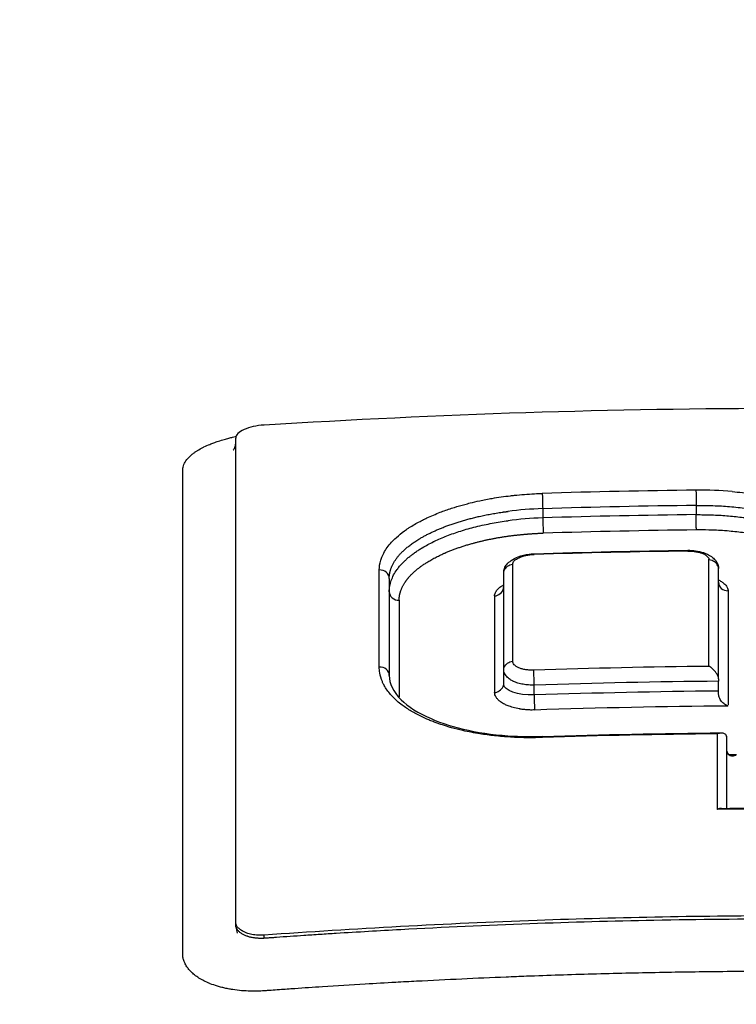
# Model space of a CAD drawing. Header units: millimetres. Extents: x 0 to 4378, y 0 to 2376.
# Tile 185 of 256: x 769 to 777, y 2094 to 2105. Entities that reach past the tile are written whole.
import ezdxf

# ---------------------------------------------------------------- set-up
doc = ezdxf.new("R2010")
doc.units = ezdxf.units.MM
doc.header["$LTSCALE"] = 0.2

# ---------------------------------------------------------------- blocks, each defined once
blk = doc.blocks.new('A$Ce3085cef_1')
for p, q in [((-5.864, -71.304), (-5.864, -66.166)), ((-2.608, -66.915), (-2.608, -67.014)), ((-0.98, -66.881), (-0.98, -66.979)), ((-0.743, -68.722), (-0.743, -67.549)), ((-4.236, -67.656), (-4.236, -68.684)), ((-3.022, -68.777), (-3.022, -67.596)), ((-2.926, -67.681), (-2.926, -67.681)), ((-2.697, -68.892), (-2.697, -68.788)), ((-0.743, -68.747), (-0.743, -68.747)), ((-0.743, -68.851), (-0.743, -68.747)), ((-0.743, -68.851), (-0.743, -68.851)), ((-0.654, -70.095), (-0.654, -69.342)), ((-5.864, -71.33), (-5.864, -71.304)), ((-5.564, -71.474), (-5.564, -71.441))]:
    blk.add_line(p, q)
for centre, radius, start, end in [((0, 0), 86.413, 313.06048, 226.93952), ((0, -110.7), 39.517, 95.5444, 95.5445), ((0, -110.7), 39, 96.64636547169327, 96.64640062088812)]:
    blk.add_arc(centre, radius, start, end)
for centre, major_axis, ratio, start_param, end_param in [((-5.564, -66.147), (0.3, 0.023), 0.39536, 1.540962, 3.111759), ((0.004, -140.471), (79.462, 0), 0.92821, 1.583196, 1.603727), ((-2.609, -66.844), (0.0031, -0.1), 0.012293, 3.571037, 5.497822), ((-1.307, -67.689), (2.009, 0.23), 0.468781, 1.15717, 1.354595), ((-2.575, -67.529), (1.548, 0.043), 0.397012, 1.581389, 1.822153), ((0.004, -140.444), (79.293, 0), 0.927804, 1.583203, 1.603741), ((-2.604, -67.735), (1.638, 0.061), 0.440164, 1.55681, 1.783476), ((0.004, -140.372), (79.137, 0), 0.92749, 1.583228, 1.603807), ((0.004, -140.345), (78.968, 0), 0.927077, 1.583235, 1.603822), ((0.006, -139.99), (-78.262, 0), 0.928055, 4.726124, 4.74695), ((-1.069, -67.411), (0.0007, -0.0538), 0.007405, 3.1416, 3.707715), ((-1.069, -67.411), (0.0007, -0.0538), 0.007405, 3.137067, 3.1416), ((-2.697, -67.447), (0.0018, -0.0536), 0.018829, 3.145343, 3.70508), ((-0.852, -140.81), (-0.007, -81.489), 0.000028, 2.660253, 2.691101), ((-4.336, -67.656), (0.1, 0), 0.899596, 0, 1.626139), ((-4.363, -140.218), (0.021, 80.762), 0.000068, 5.802861, 5.831224), ((-2.946, -140.51), (0.019, 81.126), 0.000071, 5.803652, 5.831887), ((-4.136, -67.797), (-0.1, 0), 0.899995, 6.283175, 7.906902), ((-0.643, -67.697), (-0.1, 0), 0.900526, 6.283185, 7.862272), ((-0.637, -140.828), (0.005, -81.109), 0.000023, 3.591106, 3.624604), ((-4.109, -140.258), (-0.021, 80.412), 0.000071, 0.45104, 0.479465), ((-3.098, -140.467), (-0.02, 80.673), 0.000073, 0.450484, 0.478814), ((-4.336, -68.684), (0.1, 0), 0.886849, 0.000221, 1.627434), ((0.008, -138.872), (-75.713, 0), 0.928348, 4.723634, 4.748175), ((-4.336, -68.684), (0.1, 0), 0.886849, 0, 0.000221), ((-0.743, -68.63), (0, -0.133), 0.000577, 5.47928, 5.787409), ((0.007, -138.817), (-75.523, 0), 0.927848, 4.722318, 4.748194), ((-4.136, -68.824), (0.1, 0), 0.887242, 4.697212, 4.766568), ((0.007, -138.719), (-75.337, 0), 0.927455, 4.722345, 4.748285), ((-0.743, -68.966), (0, -0.131), 0.000574, 2.333892, 2.64588), ((0.006, -138.666), (-75.149, 0), 0.926947, 4.721021, 4.748302), ((0.009, -138.077), (-74.104, 0), 0.928107, 4.722701, 4.747737), ((-2.607, -69.431), (-0.0033, 0.0999), 0.01318, 0.032065, 0.500459), ((-0.764, -141.486), (0.008, 82.256), 0.000039, 5.763106, 5.783078), ((-0.761, -69.321), (0.106, -0.031), 0.536293, 0.167876, 0.505372), ((-0.551, -69.51), (0.102, -0.032), 0.540826, 3.320002, 3.662502), ((0.007, -138.094), (-73.954, 0), 0.927194, 4.719966, 4.721036), ((-0.001, -136.369), (-71.394, 0), 0.928182, 4.701895, 4.722965)]:
    blk.add_ellipse(centre, major_axis=major_axis, ratio=ratio, start_param=start_param, end_param=end_param)
for points, knots in [([(-3.068, -76.105), (-3.654, -76.089), (-4.237, -76.069), (-5.398, -76.016), (-5.976, -75.985), (-7.696, -75.874), (-8.824, -75.777), (-10.238, -75.626), (-10.551, -75.591), (-11.689, -75.454), (-12.5, -75.342), (-16.549, -74.707), (-19.429, -73.997), (-22.029, -73.031), (-22.301, -72.925), (-22.832, -72.707), (-23.087, -72.597), (-23.836, -72.256), (-24.302, -72.019), (-25.154, -71.532), (-25.54, -71.283), (-26.232, -70.772), (-26.536, -70.512), (-27.062, -69.981), (-27.284, -69.71), (-27.635, -69.166), (-27.765, -68.894), (-27.897, -68.483), (-27.93, -68.344), (-27.964, -68.134), (-27.972, -68.066), (-27.989, -67.86), (-27.989, -67.725), (-27.967, -67.452), (-27.945, -67.314), (-27.897, -67.116), (-27.88, -67.054), (-27.823, -66.876), (-27.775, -66.757), (-27.67, -66.533), (-27.614, -66.427), (-27.318, -65.938), (-26.993, -65.559), (-26.264, -64.909), (-25.902, -64.636), (-24.878, -63.969), (-24.156, -63.582), (-22.924, -63.031), (-22.489, -62.852), (-21.572, -62.506), (-21.088, -62.338), (-20.583, -62.176)], [0.000007, 0.000007, 0.000007, 0.000007, 0.177121, 0.177121, 0.354236, 0.354236, 0.708781, 0.708781, 0.809982, 0.809982, 1.079447, 1.079447, 2.190962, 2.190962, 2.323103, 2.323103, 2.454893, 2.454893, 2.723503, 2.723503, 2.991439, 2.991439, 3.260082, 3.260082, 3.532073, 3.532073, 3.798573, 3.798573, 3.934249, 3.934249, 4.003836, 4.003836, 4.140094, 4.140094, 4.281027, 4.281027, 4.344095, 4.344095, 4.4675, 4.4675, 4.580149, 4.580149, 4.986965, 4.986965, 5.291419, 5.291419, 5.747573, 5.747573, 5.975445, 5.975445, 6.202843, 6.202843, 6.202843, 6.202843]), ([(-20.255, -62.317), (-21.041, -62.595), (-22.267, -63.064), (-24.315, -64.193), (-25.034, -64.711), (-26.656, -66.348), (-26.84, -67.397), (-26.201, -69.345), (-25.258, -70.388), (-21.917, -72.308), (-19.728, -73.127), (-14.889, -74.347), (-12.404, -74.786), (-8.579, -75.222), (-7.385, -75.328), (-4.95, -75.49), (-3.697, -75.545), (-1.649, -75.596), (-0.83, -75.606), (-0.009, -75.606)], [-6.298185, -6.298185, -6.298185, -6.298185, -5.62338, -5.62338, -5.107672, -5.107672, -4.04946, -4.04946, -2.934387, -2.934387, -1.887256, -1.887256, -1.012101, -1.012101, -0.630052, -0.630052, -0.246202, -0.246202, -0.000001, -0.000001, -0.000001, -0.000001]), ([(-5.564, -66.027), (-3.714, -65.91), (-1.863, -65.85), (1.85, -65.85), (3.705, -65.909), (5.558, -66.027)], [0, 0, 0, 0, 0.4995825, 0.4995825, 0.9999999, 0.9999999, 0.9999999, 0.9999999]), ([(-6.319, -66.332), (-6.308, -66.324), (-6.302, -66.32), (-6.293, -66.313), (-6.285, -66.308), (-6.277, -66.303), (-6.269, -66.297), (-6.252, -66.287), (-6.234, -66.277), (-6.214, -66.267), (-6.21, -66.264), (-6.205, -66.262), (-6.201, -66.26), (-6.181, -66.251), (-6.16, -66.241), (-6.138, -66.233), (-6.125, -66.227), (-6.111, -66.222), (-6.098, -66.217), (-6.081, -66.211), (-6.064, -66.205), (-6.047, -66.199), (-6.027, -66.193), (-6.007, -66.187), (-5.987, -66.181), (-5.978, -66.178), (-5.969, -66.176), (-5.961, -66.173)], [0.41973786, 0.41973786, 0.41973786, 0.41973786, 0.42088252, 0.42088252, 0.42088252, 0.421875, 0.421875, 0.421875, 0.42382898, 0.42382898, 0.42382898, 0.4242454, 0.4242454, 0.4242454, 0.42613164, 0.42613164, 0.42613164, 0.42725417, 0.42725417, 0.42725417, 0.42860278, 0.42860278, 0.42860278, 0.43015815, 0.43015815, 0.43015815, 0.43081645, 0.43081645, 0.43081645, 0.43081645]), ([(-5.961, -66.173), (-5.946, -66.169), (-5.931, -66.165), (-5.91, -66.16), (-5.905, -66.159), (-5.889, -66.155), (-5.879, -66.153), (-5.867, -66.15), (-5.864, -66.149), (-5.861, -66.149)], [0.430816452, 0.430816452, 0.430816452, 0.430816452, 0.431952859, 0.431952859, 0.432377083, 0.432377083, 0.433119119, 0.433119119, 0.433340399, 0.433340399, 0.433340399, 0.433340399]), ([(-5.89, -66.292), (-5.89, -66.292), (-5.89, -66.292), (-5.89, -66.292), (-5.887, -66.289), (-5.881, -66.28), (-5.877, -66.273), (-5.872, -66.259), (-5.869, -66.25), (-5.866, -66.236), (-5.866, -66.23), (-5.864, -66.22), (-5.864, -66.215), (-5.864, -66.215), (-5.864, -66.212), (-5.864, -66.208), (-5.864, -66.209), (-5.864, -66.207)], [1.25046902, 1.25046902, 1.25046902, 1.25046902, 1.25082382, 1.25082382, 1.26090842, 1.26090842, 1.27111696, 1.27111696, 1.27628352, 1.27628352, 1.28054, 1.28054, 1.28501823, 1.28501823, 1.28882103, 1.28882103, 1.28953534, 1.28953534, 1.28953534, 1.28953534]), ([(-6.426, -71.66), (-6.426, -71.654), (-6.427, -71.649), (-6.427, -71.641), (-6.427, -71.638), (-6.427, -71.631), (-6.427, -71.627), (-6.427, -71.617), (-6.427, -71.611), (-6.427, -71.599), (-6.427, -71.593), (-6.427, -71.582), (-6.427, -71.578), (-6.427, -71.561), (-6.427, -71.548), (-6.427, -71.517), (-6.427, -71.499), (-6.427, -71.476), (-6.427, -71.47), (-6.427, -71.462), (-6.427, -71.46), (-6.427, -71.415), (-6.427, -71.37), (-6.427, -71.312), (-6.427, -71.297), (-6.427, -71.27), (-6.427, -71.258), (-6.427, -71.201), (-6.427, -71.154), (-6.427, -71.06), (-6.427, -71.013), (-6.427, -70.957), (-6.427, -70.945), (-6.427, -70.778), (-6.427, -70.619), (-6.427, -70.436), (-6.427, -70.415), (-6.427, -70.355), (-6.427, -70.316), (-6.427, -70.165), (-6.427, -70.051), (-6.427, -69.9), (-6.427, -69.86), (-6.427, -69.779), (-6.427, -69.738), (-6.427, -69.66), (-6.427, -69.623), (-6.427, -69.541), (-6.427, -69.492), (-6.427, -69.361), (-6.427, -69.279), (-6.427, -69.112), (-6.427, -69.026), (-6.427, -68.887), (-6.427, -68.834), (-6.427, -68.697), (-6.427, -68.613), (-6.427, -68.483), (-6.427, -68.437), (-6.427, -68.312), (-6.427, -68.232), (-6.427, -68.146), (-6.427, -68.139), (-6.427, -68.034), (-6.427, -67.934), (-6.427, -67.811), (-6.427, -67.789), (-6.427, -67.681), (-6.427, -67.596), (-6.427, -67.49), (-6.427, -67.47), (-6.427, -67.414), (-6.427, -67.376), (-6.427, -67.299), (-6.427, -67.261), (-6.427, -67.191), (-6.427, -67.16), (-6.427, -67.058), (-6.427, -66.984), (-6.427, -66.836), (-6.427, -66.763), (-6.427, -66.666), (-6.427, -66.642), (-6.427, -66.602), (-6.427, -66.585), (-6.427, -66.561), (-6.427, -66.554), (-6.427, -66.534), (-6.427, -66.522), (-6.427, -66.499), (-6.426, -66.487), (-6.419, -66.457), (-6.412, -66.439), (-6.39, -66.403), (-6.377, -66.386), (-6.354, -66.363), (-6.348, -66.358), (-6.335, -66.345), (-6.327, -66.339), (-6.319, -66.332)], [0.1547889, 0.1547889, 0.1547889, 0.1547889, 0.1556926, 0.1556926, 0.15625, 0.15625, 0.1571294, 0.1571294, 0.157985, 0.157985, 0.1588842, 0.1588842, 0.1593979, 0.1593979, 0.1609748, 0.1609748, 0.16303, 0.16303, 0.1637965, 0.1637965, 0.1640625, 0.1640625, 0.1698619, 0.1698619, 0.171875, 0.171875, 0.1734917, 0.1734917, 0.17959, 0.17959, 0.1858108, 0.1858108, 0.1875, 0.1875, 0.2102807, 0.2102807, 0.213324, 0.213324, 0.21875, 0.21875, 0.234375, 0.234375, 0.2394535, 0.2394535, 0.2447268, 0.2447268, 0.25, 0.25, 0.2579257, 0.2579257, 0.271009, 0.271009, 0.2844034, 0.2844034, 0.2926672, 0.2926672, 0.3055371, 0.3055371, 0.3125, 0.3125, 0.3245564, 0.3245564, 0.3255033, 0.3255033, 0.3404729, 0.3404729, 0.34375, 0.34375, 0.3564771, 0.3564771, 0.359375, 0.359375, 0.3647332, 0.3647332, 0.3702121, 0.3702121, 0.375, 0.375, 0.3873006, 0.3873006, 0.3994031, 0.3994031, 0.40346, 0.40346, 0.40625, 0.40625, 0.4075224, 0.4075224, 0.409563, 0.409563, 0.4116065, 0.4116065, 0.4146444, 0.4146444, 0.4175924, 0.4175924, 0.4185939, 0.4185939, 0.4197379, 0.4197379, 0.4197379, 0.4197379]), ([(-4.342, -67.566), (-4.342, -67.531), (-4.336, -67.497), (-4.326, -67.463), (-4.321, -67.447), (-4.316, -67.432), (-4.309, -67.417), (-4.304, -67.407), (-4.299, -67.396), (-4.294, -67.386), (-4.273, -67.347), (-4.245, -67.309), (-4.211, -67.272), (-4.19, -67.248), (-4.166, -67.225), (-4.139, -67.203), (-4.113, -67.18), (-4.083, -67.157), (-4.052, -67.136), (-4.043, -67.129), (-4.033, -67.123), (-4.023, -67.117), (-3.988, -67.094), (-3.95, -67.071), (-3.909, -67.05), (-3.901, -67.045), (-3.892, -67.041), (-3.883, -67.037), (-3.868, -67.029), (-3.853, -67.021), (-3.837, -67.014), (-3.792, -66.993), (-3.745, -66.973), (-3.696, -66.954), (-3.657, -66.939), (-3.617, -66.925), (-3.575, -66.911), (-3.565, -66.908), (-3.555, -66.905), (-3.545, -66.902), (-3.509, -66.89), (-3.473, -66.88), (-3.435, -66.87), (-3.416, -66.865), (-3.397, -66.86), (-3.378, -66.855), (-3.344, -66.847), (-3.31, -66.839), (-3.276, -66.832), (-3.233, -66.822), (-3.189, -66.814), (-3.144, -66.806), (-3.081, -66.795), (-3.017, -66.786), (-2.951, -66.778), (-2.936, -66.777), (-2.922, -66.775), (-2.907, -66.773), (-2.837, -66.766), (-2.767, -66.761), (-2.696, -66.757), (-2.668, -66.756), (-2.641, -66.754), (-2.613, -66.754)], [0, 0, 0, 0, 0.086535, 0.086535, 0.086535, 0.124961, 0.124961, 0.124961, 0.151074, 0.151074, 0.151074, 0.25, 0.25, 0.25, 0.31207, 0.31207, 0.31207, 0.375, 0.375, 0.375, 0.39351, 0.39351, 0.39351, 0.461179, 0.461179, 0.461179, 0.475398, 0.475398, 0.475398, 0.5, 0.5, 0.5, 0.570047, 0.570047, 0.570047, 0.625, 0.625, 0.625, 0.638241, 0.638241, 0.638241, 0.685239, 0.685239, 0.685239, 0.70908, 0.70908, 0.70908, 0.75, 0.75, 0.75, 0.801734, 0.801734, 0.801734, 0.874941, 0.874941, 0.874941, 0.891604, 0.891604, 0.891604, 0.969373, 0.969373, 0.969373, 1, 1, 1, 1]), ([(-0.982, -66.719), (-0.982, -66.73), (-0.981, -66.761), (-0.981, -66.793), (-0.981, -66.826), (-0.98, -66.861), (-0.98, -66.881)], [0, 0, 0, 0, 0.493318, 0.493318, 0.493318, 1, 1, 1, 1]), ([(-0.599, -66.734), (-0.525, -66.74), (-0.453, -66.749), (-0.383, -66.759), (-0.373, -66.761), (-0.364, -66.762), (-0.355, -66.764), (-0.343, -66.766), (-0.33, -66.768), (-0.318, -66.77), (-0.247, -66.782), (-0.177, -66.796), (-0.11, -66.812), (-0.079, -66.82), (-0.048, -66.828), (-0.018, -66.836), (-0.015, -66.837), (-0.012, -66.838), (-0.008, -66.839), (0.031, -66.85), (0.068, -66.862), (0.104, -66.875), (0.144, -66.888), (0.183, -66.903), (0.22, -66.918), (0.228, -66.921), (0.236, -66.925), (0.244, -66.928), (0.28, -66.944), (0.315, -66.96), (0.349, -66.977), (0.382, -66.994), (0.413, -67.012), (0.443, -67.03), (0.448, -67.034), (0.454, -67.037), (0.459, -67.041), (0.489, -67.06), (0.516, -67.08), (0.542, -67.1)], [0.1417191, 0.1417191, 0.1417191, 0.1417191, 0.2245257, 0.2245257, 0.2245257, 0.2352821, 0.2352821, 0.2352821, 0.2500001, 0.2500001, 0.2500001, 0.3353253, 0.3353253, 0.3353253, 0.3750004, 0.3750004, 0.3750004, 0.3795212, 0.3795212, 0.3795212, 0.4310028, 0.4310028, 0.4310028, 0.4875887, 0.4875887, 0.4875887, 0.5000005, 0.5000005, 0.5000005, 0.5571926, 0.5571926, 0.5571926, 0.6144663, 0.6144663, 0.6144663, 0.6250007, 0.6250007, 0.6250007, 0.6844931, 0.6844931, 0.6844931, 0.6844931]), ([(-0.98, -66.881), (-0.913, -66.88), (-0.846, -66.881), (-0.72, -66.886), (-0.661, -66.89), (-0.543, -66.901), (-0.484, -66.908), (-0.35, -66.927), (-0.275, -66.94), (-0.131, -66.971), (-0.063, -66.989), (0.063, -67.028), (0.121, -67.048), (0.21, -67.085), (0.244, -67.1), (0.336, -67.147), (0.39, -67.179), (0.453, -67.225), (0.467, -67.237), (0.521, -67.283), (0.555, -67.319), (0.597, -67.378), (0.61, -67.402), (0.637, -67.462), (0.646, -67.499), (0.648, -67.54), (0.648, -67.544), (0.648, -67.548)], [0, 0, 0, 0, 0.0781426, 0.0781426, 0.1478331, 0.1478331, 0.2199982, 0.2199982, 0.3154517, 0.3154517, 0.4109052, 0.4109052, 0.5000049, 0.5000049, 0.5590367, 0.5590367, 0.6713892, 0.6713892, 0.7086872, 0.7086872, 0.8168879, 0.8168879, 0.8845111, 0.8845111, 0.9887063, 0.9887063, 1, 1, 1, 1]), ([(-4.236, -67.797), (-4.236, -67.777), (-4.234, -67.757), (-4.231, -67.738), (-4.227, -67.717), (-4.222, -67.697), (-4.215, -67.678), (-4.208, -67.658), (-4.199, -67.638), (-4.189, -67.619), (-4.178, -67.599), (-4.166, -67.58), (-4.153, -67.562), (-4.144, -67.55), (-4.135, -67.538), (-4.126, -67.527), (-4.117, -67.517), (-4.109, -67.508), (-4.101, -67.499), (-4.092, -67.49), (-4.084, -67.481), (-4.075, -67.473), (-4.066, -67.464), (-4.057, -67.456), (-4.048, -67.448), (-4.039, -67.439), (-4.029, -67.431), (-4.019, -67.423), (-4.01, -67.415), (-4, -67.408), (-3.989, -67.4), (-3.979, -67.392), (-3.968, -67.384), (-3.956, -67.376), (-3.945, -67.368), (-3.934, -67.36), (-3.921, -67.352), (-3.91, -67.345), (-3.898, -67.338), (-3.885, -67.33), (-3.847, -67.307), (-3.807, -67.286), (-3.765, -67.265), (-3.762, -67.264), (-3.76, -67.263), (-3.757, -67.261), (-3.715, -67.241), (-3.67, -67.222), (-3.624, -67.204), (-3.577, -67.186), (-3.528, -67.168), (-3.478, -67.153), (-3.426, -67.136), (-3.372, -67.121), (-3.317, -67.107), (-3.288, -67.1), (-3.259, -67.094), (-3.23, -67.087), (-3.173, -67.075), (-3.116, -67.065), (-3.059, -67.055), (-3.031, -67.051), (-3.004, -67.047), (-2.976, -67.043)], [0, 0, 0, 0, 0.0500932, 0.0500932, 0.0500932, 0.1027057, 0.1027057, 0.1027057, 0.1568514, 0.1568514, 0.1568514, 0.2135583, 0.2135583, 0.2135583, 0.25, 0.25, 0.25, 0.28125, 0.28125, 0.28125, 0.3135932, 0.3135932, 0.3135932, 0.3466932, 0.3466932, 0.3466932, 0.380007, 0.380007, 0.380007, 0.4124276, 0.4124276, 0.4124276, 0.4439242, 0.4439242, 0.4439242, 0.4735639, 0.4735639, 0.4735639, 0.5, 0.5, 0.5, 0.5789606, 0.5789606, 0.5789606, 0.5839635, 0.5839635, 0.5839635, 0.6629122, 0.6629122, 0.6629122, 0.7443282, 0.7443282, 0.7443282, 0.8296264, 0.8296264, 0.8296264, 0.8742063, 0.8742063, 0.8742063, 0.9594498, 0.9594498, 0.9594498, 1, 1, 1, 1]), ([(-2.608, -67.014), (-2.608, -67.025), (-2.607, -67.043), (-2.606, -67.062), (-2.606, -67.084), (-2.605, -67.108), (-2.604, -67.129), (-2.604, -67.147), (-2.604, -67.163), (-2.604, -67.172), (-2.604, -67.173), (-2.604, -67.174), (-2.604, -67.175)], [0, 0, 0, 0, 0.302576, 0.302576, 0.302576, 0.65372, 0.65372, 0.65372, 0.958612, 0.958612, 0.958612, 1, 1, 1, 1]), ([(-0.98, -66.979), (-0.926, -66.979), (-0.871, -66.979), (-0.763, -66.983), (-0.709, -66.986), (-0.602, -66.995), (-0.549, -67), (-0.488, -67.008), (-0.478, -67.009), (-0.431, -67.016), (-0.395, -67.021), (-0.315, -67.035), (-0.271, -67.044), (-0.216, -67.056), (-0.204, -67.059), (-0.182, -67.065), (-0.171, -67.067), (-0.149, -67.073), (-0.138, -67.076), (-0.117, -67.081), (-0.106, -67.084), (-0.083, -67.091), (-0.072, -67.094), (-0.048, -67.101), (-0.036, -67.105), (-0.018, -67.11), (-0.013, -67.112), (0.044, -67.131), (0.094, -67.149), (0.151, -67.173), (0.16, -67.177), (0.202, -67.195), (0.234, -67.21), (0.305, -67.248), (0.343, -67.27), (0.384, -67.299), (0.391, -67.303), (0.404, -67.313), (0.411, -67.318), (0.425, -67.328), (0.431, -67.333), (0.444, -67.344), (0.451, -67.349), (0.464, -67.36), (0.47, -67.366), (0.48, -67.375), (0.487, -67.381), (0.502, -67.396), (0.511, -67.404), (0.527, -67.422), (0.536, -67.432), (0.554, -67.453), (0.562, -67.464), (0.579, -67.488), (0.588, -67.5), (0.603, -67.527), (0.61, -67.54), (0.623, -67.569), (0.628, -67.584), (0.638, -67.614), (0.641, -67.629), (0.646, -67.662), (0.648, -67.679), (0.648, -67.696)], [0, 0, 0, 0, 0.078315, 0.078315, 0.157207, 0.157207, 0.235425, 0.235425, 0.25, 0.25, 0.305767, 0.305767, 0.375, 0.375, 0.395515, 0.395515, 0.416776, 0.416776, 0.437582, 0.437582, 0.457519, 0.457519, 0.476434, 0.476434, 0.493918, 0.493918, 0.5, 0.5, 0.565792, 0.565792, 0.578177, 0.578177, 0.625, 0.625, 0.6875, 0.6875, 0.698688, 0.698688, 0.709437, 0.709437, 0.720541, 0.720541, 0.732504, 0.732504, 0.75, 0.75, 0.78125, 0.78125, 0.811732, 0.811732, 0.841486, 0.841486, 0.870389, 0.870389, 0.898375, 0.898375, 0.924935, 0.924935, 0.950745, 0.950745, 0.975395, 0.975395, 1, 1, 1, 1]), ([(-0.978, -67.141), (-0.978, -67.134), (-0.978, -67.12), (-0.979, -67.102), (-0.979, -67.083), (-0.979, -67.058), (-0.979, -67.036), (-0.98, -67.016), (-0.98, -66.998), (-0.98, -66.984), (-0.98, -66.983), (-0.98, -66.981), (-0.98, -66.979)], [0, 0, 0, 0, 0.302634, 0.302634, 0.302634, 0.653939, 0.653939, 0.653939, 0.958939, 0.958939, 0.958939, 1, 1, 1, 1]), ([(0.547, -67.786), (0.547, -67.765), (0.545, -67.743), (0.54, -67.721), (0.536, -67.701), (0.529, -67.681), (0.52, -67.661), (0.506, -67.63), (0.487, -67.599), (0.463, -67.57), (0.453, -67.558), (0.443, -67.546), (0.431, -67.534), (0.401, -67.502), (0.364, -67.471), (0.322, -67.442), (0.312, -67.435), (0.301, -67.428), (0.29, -67.421), (0.263, -67.403), (0.233, -67.386), (0.201, -67.37), (0.169, -67.353), (0.135, -67.338), (0.1, -67.323), (0.09, -67.318), (0.079, -67.314), (0.068, -67.31), (0.044, -67.3), (0.018, -67.29), (-0.008, -67.281), (-0.025, -67.275), (-0.043, -67.269), (-0.061, -67.263), (-0.084, -67.256), (-0.107, -67.249), (-0.131, -67.243), (-0.177, -67.23), (-0.226, -67.218), (-0.275, -67.207), (-0.314, -67.199), (-0.354, -67.191), (-0.395, -67.184), (-0.426, -67.179), (-0.457, -67.174), (-0.489, -67.17), (-0.542, -67.163), (-0.596, -67.157), (-0.651, -67.152), (-0.661, -67.151), (-0.671, -67.151), (-0.681, -67.15), (-0.736, -67.146), (-0.791, -67.143), (-0.847, -67.142), (-0.891, -67.141), (-0.935, -67.14), (-0.978, -67.141)], [0, 0, 0, 0, 0.0625, 0.0625, 0.0625, 0.1215227, 0.1215227, 0.1215227, 0.2128591, 0.2128591, 0.2128591, 0.2500003, 0.2500003, 0.2500003, 0.3503801, 0.3503801, 0.3503801, 0.3750002, 0.3750002, 0.3750002, 0.4375002, 0.4375002, 0.4375002, 0.5000002, 0.5000002, 0.5000002, 0.5185161, 0.5185161, 0.5185161, 0.5610714, 0.5610714, 0.5610714, 0.5891325, 0.5891325, 0.5891325, 0.6250002, 0.6250002, 0.6250002, 0.6950025, 0.6950025, 0.6950025, 0.7500001, 0.7500001, 0.7500001, 0.7922639, 0.7922639, 0.7922639, 0.8621964, 0.8621964, 0.8621964, 0.875, 0.875, 0.875, 0.9452517, 0.9452517, 0.9452517, 1, 1, 1, 1]), ([(-1.07, -67.366), (-1.058, -67.365), (-1.046, -67.366), (-1.035, -67.366), (-1.023, -67.367), (-1.012, -67.368), (-1.001, -67.369), (-0.995, -67.37), (-0.99, -67.371), (-0.984, -67.372), (-0.969, -67.374), (-0.955, -67.377), (-0.942, -67.381), (-0.931, -67.384), (-0.921, -67.387), (-0.911, -67.391), (-0.898, -67.397), (-0.887, -67.402), (-0.878, -67.409), (-0.872, -67.413), (-0.866, -67.417), (-0.862, -67.422), (-0.857, -67.426), (-0.854, -67.431), (-0.851, -67.435), (-0.848, -67.44), (-0.846, -67.445), (-0.845, -67.449), (-0.845, -67.452), (-0.844, -67.456), (-0.844, -67.459)], [0, 0, 0, 0, 0.100078, 0.100078, 0.100078, 0.198297, 0.198297, 0.198297, 0.25, 0.25, 0.25, 0.387298, 0.387298, 0.387298, 0.5, 0.5, 0.5, 0.651754, 0.651754, 0.651754, 0.75, 0.75, 0.75, 0.845235, 0.845235, 0.845235, 0.9381, 0.9381, 0.9381, 1, 1, 1, 1]), ([(-1.069, -67.357), (-1.041, -67.357), (-1.013, -67.359), (-0.957, -67.367), (-0.929, -67.373), (-0.872, -67.392), (-0.843, -67.406), (-0.803, -67.434), (-0.79, -67.446), (-0.771, -67.469), (-0.763, -67.48), (-0.753, -67.5), (-0.749, -67.51), (-0.744, -67.529), (-0.743, -67.539), (-0.743, -67.548)], [0, 0, 0, 0, 0.00847318, 0.00847318, 0.01746871, 0.01746871, 0.02861113, 0.02861113, 0.0346078, 0.0346078, 0.03915275, 0.03915275, 0.04269395, 0.04269395, 0.04637489, 0.04637489, 0.04637489, 0.04637489]), ([(-3.022, -67.595), (-3.022, -67.58), (-3.019, -67.564), (-3.007, -67.534), (-2.998, -67.519), (-2.974, -67.491), (-2.959, -67.477), (-2.92, -67.45), (-2.895, -67.437), (-2.832, -67.413), (-2.793, -67.403), (-2.734, -67.396), (-2.716, -67.394), (-2.699, -67.394)], [0, 0, 0, 0, 0.00585228, 0.00585228, 0.0116932, 0.0116932, 0.01878088, 0.01878088, 0.0285227, 0.0285227, 0.04105903, 0.04105903, 0.04637699, 0.04637699, 0.04637699, 0.04637699]), ([(-2.926, -67.506), (-2.926, -67.494), (-2.921, -67.48), (-2.897, -67.456), (-2.88, -67.445), (-2.837, -67.426), (-2.813, -67.418), (-2.758, -67.406), (-2.728, -67.403), (-2.699, -67.402)], [0, 0, 0, 0, 0.24981, 0.24981, 0.50014, 0.50014, 0.749753, 0.749753, 1, 1, 1, 1]), ([(-0.743, -67.549), (-0.743, -67.531), (-0.752, -67.513), (-0.778, -67.484), (-0.794, -67.472), (-0.822, -67.461), (-0.833, -67.459), (-0.844, -67.459)], [0, 0, 0, 0, 0.405959, 0.405959, 0.77162, 0.77162, 1, 1, 1, 1]), ([(-3.022, -67.596), (-3.022, -67.579), (-3.014, -67.561), (-2.989, -67.532), (-2.973, -67.52), (-2.946, -67.509), (-2.936, -67.507), (-2.926, -67.506)], [0, 0, 0, 0, 0.412215, 0.412215, 0.783787, 0.783787, 1, 1, 1, 1]), ([(-0.743, -67.67), (-0.738, -67.673), (-0.734, -67.675), (-0.717, -67.685), (-0.706, -67.692), (-0.688, -67.705), (-0.682, -67.711), (-0.669, -67.723), (-0.663, -67.73), (-0.655, -67.741), (-0.653, -67.746), (-0.647, -67.757), (-0.645, -67.763), (-0.643, -67.775), (-0.642, -67.781), (-0.642, -67.787)], [0.5605411, 0.5605411, 0.5605411, 0.5605411, 0.5945619, 0.5945619, 0.6860729, 0.6860729, 0.7509063, 0.7509063, 0.8263478, 0.8263478, 0.875453, 0.875453, 0.9409583, 0.9409583, 1, 1, 1, 1]), ([(-3.118, -67.842), (-3.118, -67.836), (-3.118, -67.83), (-3.115, -67.817), (-3.113, -67.811), (-3.108, -67.801), (-3.106, -67.797), (-3.099, -67.787), (-3.095, -67.78), (-3.083, -67.768), (-3.077, -67.762), (-3.065, -67.751), (-3.059, -67.747), (-3.047, -67.738), (-3.04, -67.734), (-3.029, -67.727), (-3.026, -67.725), (-3.022, -67.723)], [0, 0, 0, 0, 0.0955415, 0.0955415, 0.1917995, 0.1917995, 0.2504489, 0.2504489, 0.3457085, 0.3457085, 0.4379886, 0.4379886, 0.5009372, 0.5009372, 0.5684335, 0.5684335, 0.5989287, 0.5989287, 0.5989287, 0.5989287]), ([(-3.118, -67.842), (-3.098, -67.841), (-3.076, -67.831), (-3.059, -67.817), (-3.039, -67.801), (-3.025, -67.779), (-3.023, -67.758), (-3.022, -67.756), (-3.022, -67.754), (-3.022, -67.752)], [0, 0, 0, 0, 0.4451295, 0.4451295, 0.4451295, 0.9554518, 0.9554518, 0.9554518, 1, 1, 1, 1]), ([(-2.61, -69.344), (-2.677, -69.346), (-2.743, -69.346), (-2.828, -69.345), (-2.846, -69.344), (-2.892, -69.343), (-2.921, -69.341), (-3.006, -69.336), (-3.063, -69.331), (-3.171, -69.32), (-3.224, -69.312), (-3.336, -69.294), (-3.396, -69.283), (-3.496, -69.26), (-3.536, -69.25), (-3.58, -69.238), (-3.584, -69.237), (-3.644, -69.22), (-3.697, -69.202), (-3.763, -69.178), (-3.778, -69.172), (-3.808, -69.16), (-3.823, -69.154), (-3.876, -69.13), (-3.914, -69.112), (-3.986, -69.074), (-4.02, -69.054), (-4.069, -69.021), (-4.085, -69.01), (-4.137, -68.971), (-4.17, -68.942), (-4.203, -68.908), (-4.207, -68.903), (-4.239, -68.868), (-4.263, -68.836), (-4.287, -68.796), (-4.291, -68.788), (-4.3, -68.771), (-4.305, -68.761), (-4.322, -68.72), (-4.331, -68.69), (-4.34, -68.637), (-4.342, -68.616), (-4.342, -68.595)], [0, 0, 0, 0, 0.073254, 0.073254, 0.093194, 0.093194, 0.125, 0.125, 0.189042, 0.189042, 0.25, 0.25, 0.323419, 0.323419, 0.375001, 0.375001, 0.38152, 0.38152, 0.455164, 0.455164, 0.477845, 0.477845, 0.5, 0.5, 0.56152, 0.56152, 0.625001, 0.625001, 0.658058, 0.658058, 0.737761, 0.737761, 0.75, 0.75, 0.831034, 0.831034, 0.850773, 0.850773, 0.875, 0.875, 0.949878, 0.949878, 1, 1, 1, 1]), ([(-3.022, -68.623), (-3.022, -68.606), (-3.014, -68.588), (-2.989, -68.56), (-2.973, -68.548), (-2.946, -68.537), (-2.936, -68.535), (-2.926, -68.534)], [0, 0, 0, 0, 0.412348, 0.412348, 0.784046, 0.784046, 1, 1, 1, 1]), ([(-2.697, -68.788), (-2.706, -68.788), (-2.716, -68.788), (-2.726, -68.788), (-2.736, -68.788), (-2.747, -68.787), (-2.757, -68.786), (-2.767, -68.786), (-2.777, -68.785), (-2.787, -68.783), (-2.797, -68.782), (-2.807, -68.78), (-2.816, -68.779), (-2.826, -68.777), (-2.835, -68.775), (-2.844, -68.773), (-2.854, -68.771), (-2.863, -68.768), (-2.871, -68.766), (-2.88, -68.763), (-2.888, -68.76), (-2.895, -68.758), (-2.903, -68.754), (-2.911, -68.751), (-2.917, -68.749), (-2.919, -68.747), (-2.922, -68.746), (-2.924, -68.745), (-2.925, -68.745), (-2.926, -68.744), (-2.927, -68.743), (-2.933, -68.741), (-2.939, -68.737), (-2.945, -68.734), (-2.951, -68.73), (-2.957, -68.726), (-2.963, -68.721), (-2.969, -68.717), (-2.976, -68.711), (-2.981, -68.706), (-2.987, -68.701), (-2.992, -68.695), (-2.997, -68.689), (-3.002, -68.683), (-3.006, -68.676), (-3.01, -68.669), (-3.014, -68.662), (-3.017, -68.655), (-3.019, -68.648), (-3.021, -68.64), (-3.022, -68.632), (-3.022, -68.623)], [0, 0, 0, 0, 0.0547838, 0.0547838, 0.0547838, 0.1103483, 0.1103483, 0.1103483, 0.1631642, 0.1631642, 0.1631642, 0.216192, 0.216192, 0.216192, 0.2698841, 0.2698841, 0.2698841, 0.3272379, 0.3272379, 0.3272379, 0.3868233, 0.3868233, 0.3868233, 0.4548406, 0.4548406, 0.4548406, 0.4831792, 0.4831792, 0.4831792, 0.4992992, 0.4992992, 0.4992992, 0.5796444, 0.5796444, 0.5796444, 0.6573322, 0.6573322, 0.6573322, 0.7321937, 0.7321937, 0.7321937, 0.802249, 0.802249, 0.802249, 0.869808, 0.869808, 0.869808, 0.934904, 0.934904, 0.934904, 1, 1, 1, 1]), ([(-2.702, -68.629), (-2.716, -68.629), (-2.731, -68.629), (-2.745, -68.628), (-2.76, -68.628), (-2.774, -68.626), (-2.787, -68.624), (-2.801, -68.622), (-2.814, -68.619), (-2.827, -68.616), (-2.839, -68.613), (-2.85, -68.609), (-2.86, -68.605), (-2.866, -68.602), (-2.872, -68.599), (-2.877, -68.596), (-2.886, -68.592), (-2.894, -68.587), (-2.9, -68.581), (-2.903, -68.579), (-2.906, -68.576), (-2.909, -68.573), (-2.915, -68.567), (-2.919, -68.56), (-2.922, -68.554), (-2.925, -68.547), (-2.926, -68.541), (-2.926, -68.534)], [0, 0, 0, 0, 0.1253687, 0.1253687, 0.1253687, 0.25, 0.25, 0.25, 0.3788125, 0.3788125, 0.3788125, 0.5, 0.5, 0.5, 0.5739101, 0.5739101, 0.5739101, 0.6907226, 0.6907226, 0.6907226, 0.75, 0.75, 0.75, 0.8787061, 0.8787061, 0.8787061, 1, 1, 1, 1]), ([(-2.697, -68.788), (-2.697, -68.773), (-2.698, -68.749), (-2.7, -68.702), (-2.701, -68.679), (-2.701, -68.647), (-2.702, -68.635), (-2.702, -68.629)], [0, 0, 0, 0, 0.3927613, 0.3927613, 0.7428237, 0.7428237, 1, 1, 1, 1]), ([(-0.743, -68.722), (-0.743, -68.719), (-0.743, -68.715), (-0.744, -68.712), (-0.745, -68.703), (-0.749, -68.693), (-0.753, -68.683), (-0.76, -68.667), (-0.771, -68.651), (-0.784, -68.636), (-0.793, -68.626), (-0.803, -68.616), (-0.813, -68.608), (-0.825, -68.598), (-0.835, -68.592), (-0.844, -68.588)], [0, 0, 0, 0, 0.00105443, 0.00105443, 0.00105443, 0.00390422, 0.00390422, 0.00390422, 0.00841748, 0.00841748, 0.00841748, 0.01167124, 0.01167124, 0.01167124, 0.01536733, 0.01536733, 0.01536733, 0.01536733]), ([(-4.236, -68.684), (-4.236, -68.768), (-4.197, -68.856), (-4.036, -69.015), (-3.927, -69.085), (-3.678, -69.193), (-3.543, -69.235), (-3.247, -69.299), (-3.082, -69.32), (-2.813, -69.334), (-2.712, -69.335), (-2.61, -69.331)], [0, 0, 0, 0, 0.0707495, 0.0707495, 0.1293118, 0.1293118, 0.1794082, 0.1794082, 0.2307929, 0.2307929, 0.2612526, 0.2612526, 0.2612526, 0.2612526]), ([(-3.118, -68.866), (-3.102, -68.865), (-3.084, -68.859), (-3.051, -68.837), (-3.036, -68.82), (-3.024, -68.794), (-3.022, -68.786), (-3.022, -68.777)], [0, 0, 0, 0, 0.362355, 0.362355, 0.795237, 0.795237, 1, 1, 1, 1]), ([(-2.692, -69.051), (-2.71, -69.052), (-2.728, -69.052), (-2.763, -69.051), (-2.781, -69.05), (-2.816, -69.046), (-2.833, -69.044), (-2.851, -69.041), (-2.853, -69.041), (-2.879, -69.036), (-2.901, -69.031), (-2.941, -69.019), (-2.959, -69.013), (-2.988, -69.002), (-3, -68.997), (-3.027, -68.983), (-3.042, -68.974), (-3.066, -68.957), (-3.076, -68.949), (-3.091, -68.932), (-3.098, -68.924), (-3.108, -68.907), (-3.112, -68.899), (-3.117, -68.882), (-3.118, -68.874), (-3.118, -68.866)], [0, 0, 0, 0, 0.080028, 0.080028, 0.160069, 0.160069, 0.240876, 0.240876, 0.250033, 0.250033, 0.366077, 0.366077, 0.469154, 0.469154, 0.544501, 0.544501, 0.658797, 0.658797, 0.75, 0.75, 0.835792, 0.835792, 0.922301, 0.922301, 1, 1, 1, 1]), ([(-2.692, -69.051), (-2.692, -69.041), (-2.692, -69.021), (-2.694, -68.975), (-2.694, -68.952), (-2.696, -68.916), (-2.696, -68.902), (-2.697, -68.892)], [0, 0, 0, 0, 0.393787, 0.393787, 0.744302, 0.744302, 1, 1, 1, 1]), ([(-0.642, -69.009), (-0.643, -69.009), (-0.643, -69.009), (-0.652, -69.006), (-0.665, -69), (-0.691, -68.981), (-0.701, -68.971), (-0.721, -68.946), (-0.729, -68.932), (-0.738, -68.91), (-0.74, -68.903), (-0.742, -68.889), (-0.743, -68.882), (-0.743, -68.875)], [-0.00010774, -0.00010774, -0.00010774, -0.00010774, 0, 0, 0.00313258, 0.00313258, 0.00538313, 0.00538313, 0.00810141, 0.00810141, 0.00939634, 0.00939634, 0.01059598, 0.01059598, 0.01059598, 0.01059598]), ([(-0.756, -69.304), (-0.754, -69.303), (-0.752, -69.302), (-0.737, -69.296), (-0.725, -69.294), (-0.702, -69.294), (-0.691, -69.296), (-0.678, -69.303), (-0.673, -69.306), (-0.666, -69.313), (-0.663, -69.316), (-0.661, -69.321)], [-0.0157644, -0.0157644, -0.0157644, -0.0157644, -0.0149023, -0.0149023, -0.00948324, -0.00948324, -0.00441114, -0.00441114, -0.00209553, -0.00209553, -0.00007684, -0.00007684, -0.00007684, -0.00007684]), ([(-0.648, -69.51), (-0.644, -69.517), (-0.638, -69.523), (-0.624, -69.533), (-0.615, -69.536), (-0.599, -69.539), (-0.592, -69.539), (-0.576, -69.536), (-0.568, -69.534), (-0.558, -69.529), (-0.556, -69.528), (-0.554, -69.526)], [-0.01517213, -0.01517213, -0.01517213, -0.01517213, -0.01130508, -0.01130508, -0.00723728, -0.00723728, -0.00370364, -0.00370364, 0, 0, 0.00105534, 0.00105534, 0.00105534, 0.00105534]), ([(5.558, -71.44), (4.594, -71.371), (3.628, -71.319), (1.772, -71.252), (0.886, -71.236), (-0.893, -71.236), (-1.779, -71.253), (-3.635, -71.319), (-4.6, -71.372), (-5.564, -71.441)], [-1.113249, -1.113249, -1.113249, -1.113249, -0.823214, -0.823214, -0.556626, -0.556626, -0.29, -0.29, -0.000002, -0.000002, -0.000002, -0.000002]), ([(-5.564, -71.441), (-5.586, -71.442), (-5.608, -71.442), (-5.629, -71.441), (-5.651, -71.44), (-5.672, -71.437), (-5.692, -71.433), (-5.712, -71.429), (-5.731, -71.424), (-5.748, -71.418), (-5.757, -71.414), (-5.766, -71.411), (-5.774, -71.407), (-5.788, -71.4), (-5.802, -71.393), (-5.813, -71.385), (-5.825, -71.376), (-5.835, -71.367), (-5.843, -71.358), (-5.85, -71.349), (-5.856, -71.339), (-5.859, -71.329), (-5.862, -71.321), (-5.864, -71.313), (-5.864, -71.304)], [0, 0, 0, 0, 0.138995, 0.138995, 0.138995, 0.283573, 0.283573, 0.283573, 0.427879, 0.427879, 0.427879, 0.500515, 0.500515, 0.500515, 0.634198, 0.634198, 0.634198, 0.768956, 0.768956, 0.768956, 0.896936, 0.896936, 0.896936, 1, 1, 1, 1]), ([(-5.564, -71.474), (-5.569, -71.475), (-5.573, -71.475), (-5.577, -71.475), (-5.579, -71.475), (-5.581, -71.475), (-5.582, -71.475), (-5.585, -71.475), (-5.588, -71.475), (-5.59, -71.475), (-5.603, -71.476), (-5.615, -71.475), (-5.628, -71.474), (-5.641, -71.474), (-5.654, -71.472), (-5.667, -71.47), (-5.671, -71.47), (-5.675, -71.469), (-5.679, -71.469), (-5.687, -71.467), (-5.694, -71.466), (-5.701, -71.464), (-5.712, -71.462), (-5.723, -71.459), (-5.734, -71.455), (-5.736, -71.455), (-5.738, -71.454), (-5.74, -71.453), (-5.751, -71.45), (-5.762, -71.445), (-5.771, -71.441), (-5.782, -71.436), (-5.792, -71.431), (-5.801, -71.425), (-5.81, -71.419), (-5.819, -71.413), (-5.826, -71.406), (-5.834, -71.399), (-5.84, -71.392), (-5.846, -71.384), (-5.851, -71.377), (-5.855, -71.37), (-5.858, -71.362), (-5.858, -71.361), (-5.859, -71.359), (-5.86, -71.358), (-5.862, -71.352), (-5.863, -71.346), (-5.864, -71.34), (-5.864, -71.338), (-5.864, -71.336), (-5.864, -71.334), (-5.864, -71.333), (-5.864, -71.332), (-5.864, -71.33)], [0.0000014, 0.0000014, 0.0000014, 0.0000014, 0.0286476, 0.0286476, 0.0286476, 0.0396943, 0.0396943, 0.0396943, 0.0564556, 0.0564556, 0.0564556, 0.1374525, 0.1374525, 0.1374525, 0.2245067, 0.2245067, 0.2245067, 0.25203, 0.25203, 0.25203, 0.3017283, 0.3017283, 0.3017283, 0.3822089, 0.3822089, 0.3822089, 0.3982556, 0.3982556, 0.3982556, 0.4856693, 0.4856693, 0.4856693, 0.5821877, 0.5821877, 0.5821877, 0.6782274, 0.6782274, 0.6782274, 0.7759934, 0.7759934, 0.7759934, 0.8698131, 0.8698131, 0.8698131, 0.8871348, 0.8871348, 0.8871348, 0.9599993, 0.9599993, 0.9599993, 0.986423, 0.986423, 0.986423, 0.9999984, 0.9999984, 0.9999984, 0.9999984]), ([(-0.003, -71.27), (-0.005, -71.27), (-0.007, -71.27), (-0.482, -71.27), (-0.955, -71.275), (-1.867, -71.292), (-2.306, -71.305), (-3.202, -71.337), (-3.658, -71.358), (-4.343, -71.395), (-4.571, -71.409), (-4.856, -71.426), (-4.913, -71.43), (-5.027, -71.437), (-5.084, -71.441), (-5.238, -71.451), (-5.336, -71.458), (-5.447, -71.466), (-5.461, -71.467), (-5.475, -71.468)], [0.0000001, 0.0000001, 0.0000001, 0.0000001, 0.0009828, 0.0009828, 0.2559382, 0.2559382, 0.492771, 0.492771, 0.7391565, 0.7391565, 0.8623493, 0.8623493, 0.8931475, 0.8931475, 0.9239457, 0.9239457, 0.9766944, 0.9766944, 0.9841395, 0.9841395, 0.9841395, 0.9841395]), ([(-5.847, -71.419), (-5.847, -71.419), (-5.847, -71.419), (-5.847, -71.417), (-5.847, -71.416), (-5.847, -71.412), (-5.848, -71.409), (-5.849, -71.401), (-5.85, -71.395), (-5.853, -71.378), (-5.856, -71.367), (-5.86, -71.357)], [0.90378647, 0.90378647, 0.90378647, 0.90378647, 0.90456809, 0.90456809, 0.90554213, 0.90554213, 0.90701235, 0.90701235, 0.90967758, 0.90967758, 0.91419586, 0.91419586, 0.91419586, 0.91419586]), ([(-5.475, -71.468), (-5.479, -71.468), (-5.482, -71.468), (-5.486, -71.469), (-5.501, -71.47), (-5.517, -71.471), (-5.532, -71.472), (-5.543, -71.473), (-5.554, -71.474), (-5.564, -71.474)], [0.98413947, 0.98413947, 0.98413947, 0.98413947, 0.98605763, 0.98605763, 0.98605763, 0.9943622, 0.9943622, 0.9943622, 0.99999998, 0.99999998, 0.99999998, 0.99999998]), ([(-5.967, -72.005), (-5.967, -72.005), (-5.968, -72.005), (-5.983, -72.002), (-5.998, -71.998), (-6.028, -71.991), (-6.043, -71.987), (-6.085, -71.974), (-6.111, -71.965), (-6.137, -71.955), (-6.139, -71.954), (-6.151, -71.949), (-6.162, -71.944), (-6.192, -71.93), (-6.211, -71.921), (-6.246, -71.901), (-6.263, -71.89), (-6.294, -71.868), (-6.308, -71.857), (-6.325, -71.842), (-6.328, -71.839), (-6.342, -71.825), (-6.352, -71.815), (-6.365, -71.799), (-6.37, -71.793), (-6.379, -71.781), (-6.384, -71.774), (-6.393, -71.759), (-6.397, -71.752), (-6.404, -71.737), (-6.408, -71.729), (-6.414, -71.713), (-6.416, -71.705), (-6.42, -71.693), (-6.421, -71.688), (-6.424, -71.676), (-6.425, -71.669), (-6.426, -71.661), (-6.426, -71.661), (-6.426, -71.66)], [0.13467149, 0.13467149, 0.13467149, 0.13467149, 0.13467577, 0.13467577, 0.13590742, 0.13590742, 0.13713858, 0.13713858, 0.13944233, 0.13944233, 0.13959007, 0.13959007, 0.140625, 0.140625, 0.14251844, 0.14251844, 0.14441188, 0.14441188, 0.14627888, 0.14627888, 0.14682819, 0.14682819, 0.1484375, 0.1484375, 0.1492622, 0.1492622, 0.15019852, 0.15019852, 0.15113299, 0.15113299, 0.15207899, 0.15207899, 0.15306689, 0.15306689, 0.15366753, 0.15366753, 0.15467987, 0.15467987, 0.15478892, 0.15478892, 0.15478892, 0.15478892]), ([(-0.003, -71.825), (-0.232, -71.825), (-0.464, -71.826), (-0.92, -71.83), (-1.145, -71.834), (-1.607, -71.842), (-1.845, -71.848), (-2.316, -71.861), (-2.55, -71.869), (-2.851, -71.88), (-2.924, -71.883), (-3.152, -71.892), (-3.309, -71.899), (-3.627, -71.914), (-3.787, -71.922), (-4.02, -71.934), (-4.094, -71.938), (-4.275, -71.948), (-4.383, -71.954), (-4.642, -71.97), (-4.793, -71.979), (-5.042, -71.995), (-5.14, -72.002), (-5.292, -72.012), (-5.346, -72.016), (-5.409, -72.02), (-5.417, -72.021), (-5.453, -72.023), (-5.482, -72.026), (-5.525, -72.029), (-5.538, -72.03), (-5.572, -72.032), (-5.592, -72.033), (-5.644, -72.035), (-5.676, -72.035), (-5.739, -72.034), (-5.771, -72.032), (-5.834, -72.027), (-5.865, -72.023), (-5.904, -72.017), (-5.912, -72.016), (-5.936, -72.012), (-5.952, -72.008), (-5.967, -72.005)], [0, 0, 0, 0, 0.015625, 0.015625, 0.0306624, 0.0306624, 0.0465812, 0.0465812, 0.0625, 0.0625, 0.0674467, 0.0674467, 0.0780176, 0.0780176, 0.0887218, 0.0887218, 0.09375, 0.09375, 0.1011986, 0.1011986, 0.1115892, 0.1115892, 0.1181477, 0.1181477, 0.1217302, 0.1217302, 0.1222453, 0.1222453, 0.1241141, 0.1241141, 0.125, 0.125, 0.1262746, 0.1262746, 0.1283971, 0.1283971, 0.1305853, 0.1305853, 0.1328507, 0.1328507, 0.133446, 0.133446, 0.1346715, 0.1346715, 0.1346715, 0.1346715])]:
    blk.add_open_spline(points, degree=3, knots=knots)
for points, weights, knots in [([(-4.236, -67.656), (-4.236, -67.602), (-4.205, -67.489), (-4.086, -67.352), (-3.941, -67.248), (-3.766, -67.151), (-3.497, -67.046), (-3.201, -66.977), (-3.021, -66.95), (-2.976, -66.945)], [0.999999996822, 0.999999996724, 0.999999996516, 0.999999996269, 0.999999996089, 0.999999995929, 0.999999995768, 0.999999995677, 0.99999999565, 0.999999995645], [0, 0, 0, 0, 0.176557, 0.364712, 0.459888, 0.555589, 0.745901, 0.936972, 1, 1, 1, 1]), ([(-4.131, -67.887), (-4.131, -67.805), (-4.096, -67.723), (-3.99, -67.599), (-3.914, -67.533), (-3.799, -67.462), (-3.661, -67.389), (-3.465, -67.311), (-3.19, -67.24), (-2.976, -67.205), (-2.857, -67.192), (-2.749, -67.182), (-2.676, -67.177), (-2.604, -67.175)], [1, 0.999999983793, 0.999999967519, 0.999999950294, 0.999999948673, 0.999999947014, 0.99999994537, 0.999999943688, 0.999999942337, 0.999999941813, 0.999999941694, 0.999999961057, 0.9999999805, 1], [0, 0, 0, 0, 0.234635, 0.234635, 0.369501, 0.439099, 0.47672, 0.630107, 0.758207, 0.863654, 0.908828, 0.908828, 1, 1, 1, 1])]:
    blk.add_rational_spline(points, weights, degree=3, knots=knots)
for points in [[(-2.699, -67.394), (-2.156, -67.376), (-1.613, -67.364), (-1.069, -67.357)], [(-0.743, -67.548), (-0.743, -67.548), (-0.743, -67.549), (-0.743, -67.549)], [(-3.022, -67.596), (-3.022, -67.596), (-3.022, -67.596), (-3.022, -67.595)], [(-3.023, -67.754), (-3.023, -67.754), (-3.022, -67.753), (-3.022, -67.752)], [(-0.743, -67.697), (-0.743, -67.698), (-0.742, -67.7), (-0.742, -67.7)], [(-2.697, -68.892), (-2.871, -68.899), (-3.022, -68.843), (-3.022, -68.777)], [(-4.131, -68.921), (-4.131, -68.918), (-4.131, -68.915), (-4.131, -68.913)], [(-2.61, -69.333), (-1.978, -69.313), (-1.346, -69.299), (-0.714, -69.294)], [(-0.712, -70.095), (-0.726, -70.095), (-0.741, -70.099), (-0.756, -70.107)], [(-0.712, -70.095), (-0.24, -70.091), (0.233, -70.091), (0.705, -70.095)]]:
    blk.add_open_spline(points, degree=3)

msp = doc.modelspace()

# ---------------------------------------------------------------- block references
msp.add_blockref('A$Ce3085cef_1', (777.219, 2166.397))

doc.saveas('drawing.dxf')
